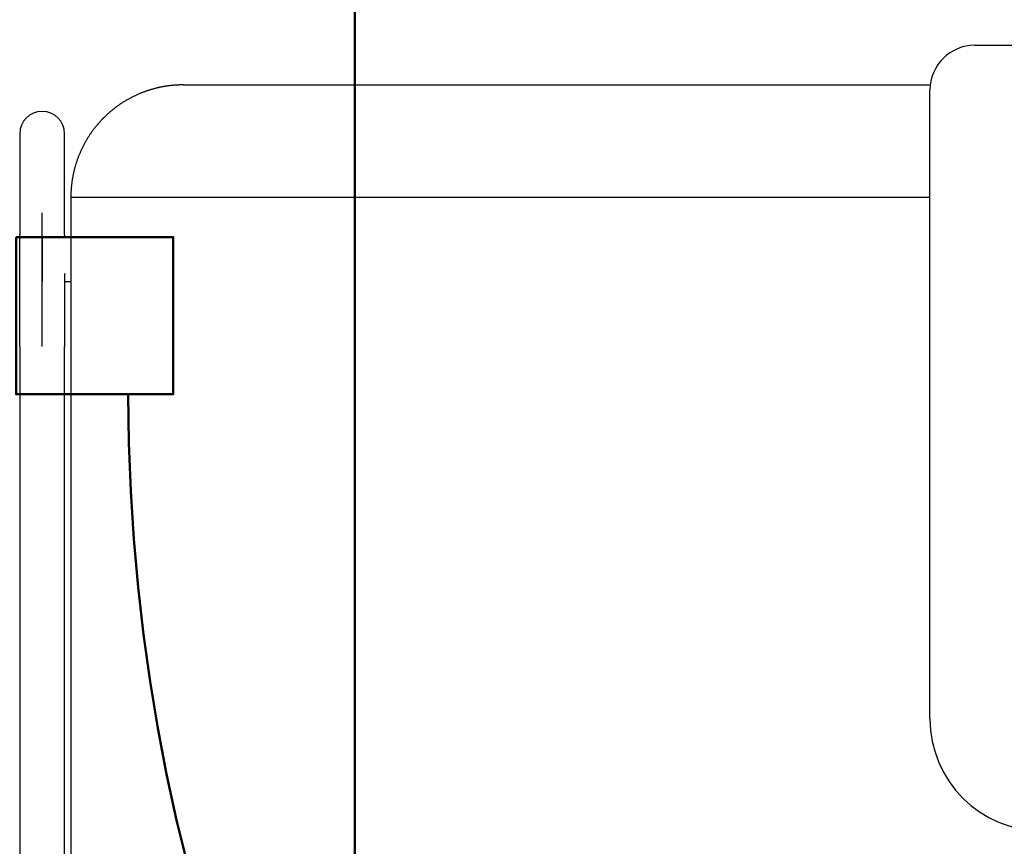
# Model space of a CAD drawing. Header units: metres. Extents: x -1 to 430, y -6 to 31.
# Tile 140 of 169: x 420.419 to 420.857, y 16.223 to 16.591. Entities that reach past the tile are written whole.
import ezdxf

# ---------------------------------------------------------------- set-up
doc = ezdxf.new("R2010")
doc.units = ezdxf.units.M
doc.linetypes.add('CONTINUA', pattern=[0])
for name, color, linetype, lineweight in [('3D P1 MURS NOUS', 7, 'CONTINUA', 25), ('P4 MOBLES', 7, 'CONTINUA', 25), ('PA MOBLES', 7, 'CONTINUA', 25)]:
    doc.layers.add(name, color=color, linetype=linetype, lineweight=lineweight)

# ---------------------------------------------------------------- blocks, each defined once
blk = doc.blocks.new('OBJETO_COMPLEJO_111')
at = {"layer": 'P4 MOBLES', "color": 202, "linetype": 'CONTINUA', "lineweight": 50, "transparency": 33554687}
blk.add_lwpolyline([(420.56787, 16.11953), (419.16669, 16.11953), (419.16669, 16.9196), (420.56787, 16.9196), (420.56787, 16.11953)], close=True, dxfattribs=at)

msp = doc.modelspace()

# ---------------------------------------------------------------- linework, layer by layer
at = {"layer": '3D P1 MURS NOUS', "color": 4, "linetype": 'CONTINUA', "lineweight": 50, "transparency": 33554687}
msp.add_lwpolyline([(420.41698, 16.49446), (420.48698, 16.49446), (420.48698, 16.42446), (420.41698, 16.42446), (420.41698, 16.49446)], close=True, dxfattribs=at)
msp.add_arc((421.30698, 16.42446), 0.84, 180, 270, dxfattribs=at)
at = {"layer": 'PA MOBLES', "color": 180, "transparency": 33554687}
for p, q in [((420.84388, 16.57989), (421.10388, 16.57989)), ((420.49139, 16.56223), (420.82402, 16.56223)), ((420.82388, 16.27989), (420.82388, 16.55989)), ((420.41861, 16.5405), (420.41861, 16.49544)), ((420.43861, 16.49544), (420.43861, 16.5405)), ((420.44139, 16.51223), (420.82388, 16.51223)), ((420.44139, 16.51223), (420.44139, 16.16223)), ((420.42861, 16.44574), (420.42861, 16.50532)), ((420.42861, 16.49463), (420.42861, 16.47463)), ((420.44139, 16.49463), (420.42861, 16.49463)), ((420.43861, 16.47463), (420.44139, 16.47463)), ((420.41861, 16.44574), (420.41861, 16.18525)), ((420.43861, 16.18525), (420.43861, 16.44574))]:
    msp.add_line(p, q, dxfattribs=at)
for points in [[(420.49139, 16.56223), (420.49114, 16.56223), (420.49089, 16.56223), (420.49064, 16.56223), (420.49038, 16.56222), (420.49013, 16.56222), (420.48988, 16.56221), (420.48962, 16.5622), (420.48936, 16.56219), (420.4891, 16.56218), (420.48884, 16.56217), (420.48858, 16.56215), (420.48832, 16.56214), (420.48806, 16.56212), (420.4878, 16.5621), (420.48753, 16.56208), (420.48727, 16.56206), (420.487, 16.56204), (420.48674, 16.56202), (420.48647, 16.56199), (420.4862, 16.56196), (420.48594, 16.56194), (420.48567, 16.56191), (420.4854, 16.56187), (420.48513, 16.56184), (420.48486, 16.56181), (420.4846, 16.56177), (420.48433, 16.56173), (420.48406, 16.5617), (420.48379, 16.56165), (420.48352, 16.56161), (420.48339, 16.56159), (420.48325, 16.56157), (420.48311, 16.56155), (420.48298, 16.56152), (420.48284, 16.5615), (420.4827, 16.56148), (420.48257, 16.56145), (420.48243, 16.56143), (420.48229, 16.5614), (420.48216, 16.56138), (420.48202, 16.56135), (420.48189, 16.56132), (420.48175, 16.5613), (420.48161, 16.56127), (420.48148, 16.56124), (420.48134, 16.56122), (420.48121, 16.56119), (420.48107, 16.56116), (420.48094, 16.56113), (420.4808, 16.5611), (420.48067, 16.56107), (420.48054, 16.56104), (420.4804, 16.56101), (420.48027, 16.56098), (420.48013, 16.56095), (420.48, 16.56092), (420.47987, 16.56089), (420.47973, 16.56086), (420.4796, 16.56083), (420.47947, 16.56079)], [(420.47947, 16.56079), (420.47922, 16.56073), (420.47897, 16.56067), (420.47871, 16.5606), (420.47846, 16.56054), (420.47821, 16.56047), (420.47796, 16.5604), (420.47771, 16.56033), (420.47747, 16.56026), (420.47722, 16.56018), (420.47697, 16.56011), (420.47672, 16.56004), (420.47647, 16.55996), (420.47622, 16.55988), (420.47598, 16.5598), (420.47573, 16.55972), (420.47548, 16.55964), (420.47524, 16.55956), (420.47499, 16.55947), (420.47475, 16.55939), (420.4745, 16.5593), (420.47426, 16.55921), (420.47402, 16.55912), (420.47377, 16.55903), (420.47353, 16.55894), (420.47329, 16.55884), (420.47305, 16.55875), (420.4728, 16.55865), (420.47256, 16.55856), (420.47232, 16.55846), (420.47208, 16.55836), (420.47178, 16.55823), (420.47147, 16.5581), (420.47116, 16.55796), (420.47086, 16.55783), (420.47056, 16.55769), (420.47025, 16.55755), (420.46995, 16.55741), (420.46965, 16.55726), (420.46935, 16.55712), (420.46905, 16.55697), (420.46876, 16.55682), (420.46846, 16.55667), (420.46817, 16.55652), (420.46787, 16.55636), (420.46758, 16.5562), (420.46729, 16.55604), (420.467, 16.55588), (420.46671, 16.55572), (420.46642, 16.55556), (420.46614, 16.55539), (420.46585, 16.55522), (420.46557, 16.55505), (420.46529, 16.55488), (420.465, 16.55471), (420.46472, 16.55453), (420.46445, 16.55436), (420.46417, 16.55418), (420.46389, 16.554), (420.46362, 16.55382), (420.46335, 16.55363), (420.46308, 16.55345), (420.46281, 16.55326), (420.46254, 16.55308), (420.46227, 16.55289), (420.46201, 16.5527), (420.46175, 16.5525), (420.46149, 16.55231), (420.46123, 16.55211), (420.46097, 16.55192), (420.46071, 16.55172), (420.46046, 16.55152), (420.4602, 16.55132), (420.45995, 16.55112), (420.4597, 16.55091), (420.45945, 16.55071), (420.45921, 16.5505), (420.45896, 16.55029), (420.45872, 16.55009), (420.45848, 16.54988), (420.45824, 16.54967), (420.458, 16.54945), (420.45776, 16.54924), (420.45753, 16.54903), (420.4573, 16.54881), (420.45706, 16.54859), (420.45684, 16.54838), (420.45661, 16.54816), (420.45638, 16.54794), (420.45616, 16.54772), (420.45594, 16.5475), (420.45572, 16.54728), (420.4555, 16.54706), (420.45529, 16.54683), (420.45507, 16.54661), (420.45486, 16.54638), (420.45465, 16.54615), (420.45443, 16.54592), (420.45422, 16.54568), (420.45401, 16.54545), (420.4538, 16.54521), (420.45359, 16.54497), (420.45339, 16.54473), (420.45318, 16.54449), (420.45298, 16.54425), (420.45277, 16.544), (420.45257, 16.54375), (420.45237, 16.5435), (420.45217, 16.54325), (420.45197, 16.543), (420.45178, 16.54275), (420.45158, 16.54249), (420.45139, 16.54223), (420.45119, 16.54197), (420.451, 16.54171), (420.45081, 16.54145), (420.45062, 16.54119), (420.45043, 16.54092), (420.45025, 16.54066), (420.45006, 16.54039), (420.44988, 16.54012), (420.4497, 16.53985), (420.44952, 16.53957), (420.44934, 16.5393), (420.44917, 16.53902), (420.44899, 16.53874), (420.44882, 16.53847), (420.44865, 16.53819), (420.44848, 16.5379), (420.44831, 16.53762), (420.44814, 16.53734), (420.44798, 16.53705), (420.44782, 16.53677), (420.44766, 16.53648), (420.4475, 16.53619), (420.44734, 16.5359), (420.44718, 16.53561), (420.44703, 16.53531), (420.44688, 16.53502), (420.44673, 16.53472), (420.44658, 16.53443), (420.44644, 16.53413), (420.44629, 16.53383), (420.44615, 16.53353), (420.44601, 16.53323), (420.44587, 16.53293), (420.44573, 16.53263), (420.4456, 16.53232), (420.44547, 16.53202), (420.44534, 16.53171), (420.44521, 16.53141), (420.44508, 16.5311), (420.44496, 16.53079), (420.44483, 16.53048), (420.44471, 16.53017), (420.4446, 16.52986), (420.44448, 16.52955), (420.44437, 16.52924), (420.44425, 16.52892), (420.44414, 16.52861), (420.44404, 16.5283), (420.44393, 16.52798), (420.44383, 16.52766), (420.44373, 16.52735), (420.44363, 16.52703), (420.44353, 16.52671), (420.44343, 16.52639), (420.44334, 16.52607), (420.44325, 16.52576), (420.44316, 16.52544), (420.44307, 16.52512), (420.44299, 16.52479), (420.44291, 16.52447), (420.44283, 16.52415), (420.44275, 16.52383), (420.44267, 16.52351), (420.4426, 16.52319), (420.44253, 16.52286), (420.44246, 16.52254), (420.44239, 16.52222), (420.44233, 16.52189), (420.44226, 16.52157), (420.4422, 16.52124), (420.44215, 16.52092), (420.44209, 16.5206), (420.44204, 16.52027), (420.44198, 16.51995), (420.44194, 16.51962), (420.44189, 16.5193), (420.44184, 16.51898), (420.4418, 16.51865), (420.44176, 16.51833), (420.44172, 16.51801), (420.44168, 16.51768), (420.44165, 16.51736), (420.44162, 16.51704), (420.44159, 16.51671), (420.44156, 16.51639), (420.44153, 16.51607), (420.44151, 16.51575), (420.44149, 16.51542), (420.44147, 16.5151), (420.44145, 16.51478), (420.44144, 16.51446), (420.44142, 16.51414), (420.44141, 16.51382), (420.4414, 16.5135), (420.4414, 16.51319), (420.44139, 16.51287), (420.44139, 16.51255), (420.44139, 16.51223)], [(420.41861, 16.44574), (420.41861, 16.44639), (420.41861, 16.44704), (420.41861, 16.44769), (420.41861, 16.44834), (420.41861, 16.44899), (420.41861, 16.44964), (420.41861, 16.45029), (420.41861, 16.45093), (420.41861, 16.45158), (420.41861, 16.45222), (420.41861, 16.45286), (420.41861, 16.4535), (420.41861, 16.45414), (420.41861, 16.45478), (420.41861, 16.45542), (420.41861, 16.45605), (420.41861, 16.45669), (420.41861, 16.45732), (420.41861, 16.45795), (420.41861, 16.45857), (420.41861, 16.4592), (420.41861, 16.45982), (420.41861, 16.46044), (420.41861, 16.46106), (420.41861, 16.46168), (420.41861, 16.46229), (420.41861, 16.46291), (420.41861, 16.46352), (420.41861, 16.46412), (420.41861, 16.46473), (420.41861, 16.46533), (420.41861, 16.46592), (420.41861, 16.46652), (420.41861, 16.46711), (420.41861, 16.46769), (420.41861, 16.46827), (420.41861, 16.46885), (420.41861, 16.46942), (420.41861, 16.46999), (420.41861, 16.47056), (420.41861, 16.47112), (420.41861, 16.47167), (420.41861, 16.47223), (420.41861, 16.47277), (420.41861, 16.47332), (420.41861, 16.47386), (420.41861, 16.47439), (420.41861, 16.47492), (420.41861, 16.47544), (420.41861, 16.47596), (420.41861, 16.47647), (420.41861, 16.47698), (420.41861, 16.47749), (420.41861, 16.47799), (420.41861, 16.47848), (420.41861, 16.47897), (420.41861, 16.47945), (420.41861, 16.47993), (420.41861, 16.4804), (420.41861, 16.48087), (420.41861, 16.48127), (420.41861, 16.48167), (420.41861, 16.48206), (420.41861, 16.48245), (420.41861, 16.48283), (420.41861, 16.48321), (420.41861, 16.48358), (420.41861, 16.48395), (420.41861, 16.48432), (420.41861, 16.48467), (420.41861, 16.48503), (420.41861, 16.48538), (420.41861, 16.48572), (420.41861, 16.48606), (420.41861, 16.48639), (420.41861, 16.48672), (420.41861, 16.48704), (420.41861, 16.48736), (420.41861, 16.48767), (420.41861, 16.48798), (420.41861, 16.48828), (420.41861, 16.48857), (420.41861, 16.48886), (420.41861, 16.48915), (420.41861, 16.48943), (420.41861, 16.4897), (420.41861, 16.48997), (420.41861, 16.49023), (420.41861, 16.49049), (420.41861, 16.49074), (420.41861, 16.49098), (420.41861, 16.49122), (420.41861, 16.49146), (420.41861, 16.49168), (420.41861, 16.4919), (420.41861, 16.49212), (420.41861, 16.49233), (420.41861, 16.49253), (420.41861, 16.49273), (420.41861, 16.49292), (420.41861, 16.4931), (420.41861, 16.49328), (420.41861, 16.49346), (420.41861, 16.49362), (420.41861, 16.49378), (420.41861, 16.49394), (420.41861, 16.49408), (420.41861, 16.49423), (420.41861, 16.49436), (420.41861, 16.49449), (420.41861, 16.49461), (420.41861, 16.49473), (420.41861, 16.49484), (420.41861, 16.49495), (420.41861, 16.49504), (420.41861, 16.49514), (420.41861, 16.49522), (420.41861, 16.4953), (420.41861, 16.49537), (420.41861, 16.49544)], [(420.43861, 16.49544), (420.43861, 16.49542), (420.43861, 16.4954), (420.43861, 16.49538), (420.43861, 16.49536), (420.43861, 16.49534), (420.43861, 16.49532), (420.43861, 16.49529), (420.43861, 16.49527), (420.43861, 16.49525), (420.43861, 16.49522), (420.43861, 16.4952), (420.43861, 16.49517), (420.43861, 16.49515), (420.43861, 16.49512), (420.43861, 16.49509), (420.43861, 16.49507), (420.43861, 16.49504), (420.43861, 16.49501), (420.43861, 16.49498), (420.43861, 16.49495), (420.43861, 16.49492), (420.43861, 16.49489), (420.43861, 16.49486), (420.43861, 16.49483), (420.43861, 16.4948), (420.43861, 16.49476), (420.43861, 16.49473), (420.43861, 16.4947), (420.43861, 16.49466), (420.43861, 16.49463)], [(420.43861, 16.4783), (420.43861, 16.47827), (420.43861, 16.47823), (420.43861, 16.4782), (420.43861, 16.47816), (420.43861, 16.47813), (420.43861, 16.47809), (420.43861, 16.47805), (420.43861, 16.47802), (420.43861, 16.47798), (420.43861, 16.47795), (420.43861, 16.47791), (420.43861, 16.47788), (420.43861, 16.47784), (420.43861, 16.47781), (420.43861, 16.47777), (420.43861, 16.47774), (420.43861, 16.4777), (420.43861, 16.47766), (420.43861, 16.47763), (420.43861, 16.47759), (420.43861, 16.47756), (420.43861, 16.47752), (420.43861, 16.47749), (420.43861, 16.47745), (420.43861, 16.47741), (420.43861, 16.47738), (420.43861, 16.47734), (420.43861, 16.47731), (420.43861, 16.47727), (420.43861, 16.47723), (420.43861, 16.47679), (420.43861, 16.47634), (420.43861, 16.47589), (420.43861, 16.47544), (420.43861, 16.47498), (420.43861, 16.47451), (420.43861, 16.47405), (420.43861, 16.47358), (420.43861, 16.4731), (420.43861, 16.47263), (420.43861, 16.47215), (420.43861, 16.47166), (420.43861, 16.47118), (420.43861, 16.47069), (420.43861, 16.4702), (420.43861, 16.4697), (420.43861, 16.4692), (420.43861, 16.4687), (420.43861, 16.46819), (420.43861, 16.46768), (420.43861, 16.46717), (420.43861, 16.46666), (420.43861, 16.46614), (420.43861, 16.46562), (420.43861, 16.4651), (420.43861, 16.46457), (420.43861, 16.46405), (420.43861, 16.46352), (420.43861, 16.46298), (420.43861, 16.46245), (420.43861, 16.46191), (420.43861, 16.46137), (420.43861, 16.46083), (420.43861, 16.46029), (420.43861, 16.45974), (420.43861, 16.4592), (420.43861, 16.45865), (420.43861, 16.4581), (420.43861, 16.45755), (420.43861, 16.457), (420.43861, 16.45644), (420.43861, 16.45589), (420.43861, 16.45533), (420.43861, 16.45478), (420.43861, 16.45422), (420.43861, 16.45366), (420.43861, 16.4531), (420.43861, 16.45254), (420.43861, 16.45198), (420.43861, 16.45141), (420.43861, 16.45085), (420.43861, 16.45028), (420.43861, 16.44972), (420.43861, 16.44915), (420.43861, 16.44858), (420.43861, 16.44802), (420.43861, 16.44745), (420.43861, 16.44688), (420.43861, 16.44631), (420.43861, 16.44574)]]:
    msp.add_lwpolyline(points, dxfattribs=at)
for centre, radius, start, end in [((420.84388, 16.55989), 0.02, 90, 180), ((420.87388, 16.27989), 0.05, 180, 270)]:
    msp.add_arc(centre, radius, start, end, dxfattribs=at)
for start_param, end_param in [(4.712389, 6.283185), (3.141593, 4.712389)]:
    msp.add_ellipse((420.42861, 16.5405), major_axis=(-0.01, 0), ratio=0.987805, start_param=start_param, end_param=end_param, dxfattribs=at)

# ---------------------------------------------------------------- block references
at = {"layer": 'P4 MOBLES', "color": 202, "linetype": 'CONTINUA', "lineweight": 50, "transparency": 33554687}
msp.add_blockref('OBJETO_COMPLEJO_111', (0, 0), dxfattribs=at)

doc.saveas('drawing.dxf')
